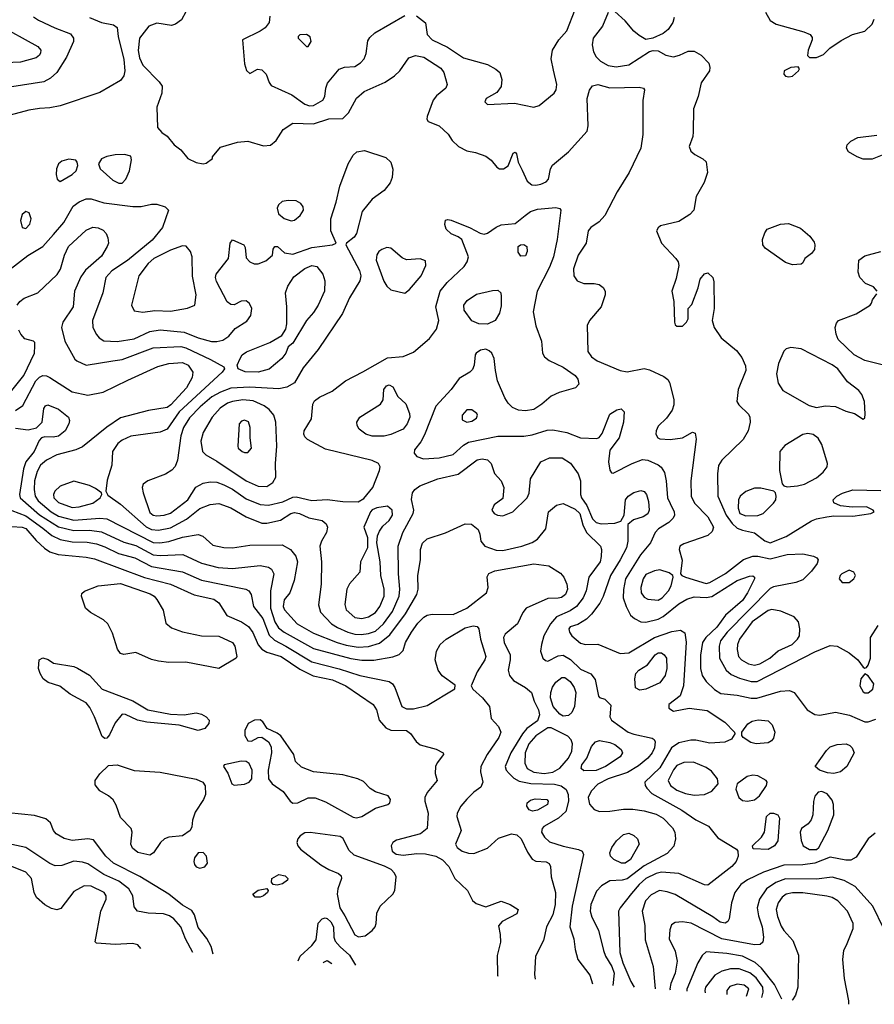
# Model space of a CAD drawing. Extents: x 1173079 to 1307053, y 522583 to 678478.
# Tile 73 of 256: x 1218450 to 1223410, y 528405 to 534122. Entities that reach past the tile are written whole.
import ezdxf

# ---------------------------------------------------------------- set-up
doc = ezdxf.new("R2010")
doc.units = 0

msp = doc.modelspace()

# ---------------------------------------------------------------- linework, layer by layer
at = {"layer": '0CON20XD'}
for points in [[(1218855, 534133.8), (1218925, 534106.5), (1218995, 534091.2), (1219015, 534077.5), (1219020.8, 534025), (1219055, 533891.2), (1219060.7, 533825), (1219053.9, 533796.1), (1219035, 533769.5), (1218915, 533698.6), (1218685, 533622.1), (1218625, 533609.6), (1218565, 533606), (1218503.4, 533596.6), (1218365, 533560.5)], [(1218529.4, 534139.4), (1218558.7, 534118.7), (1218654.3, 534074.3), (1218745, 534039.5), (1218762.5, 534015), (1218761.5, 533995), (1218721.2, 533905), (1218666.4, 533815), (1218628.5, 533781.5), (1218589.3, 533760.7), (1218405, 533732.7)], [(1219415, 534166.7), (1219389.1, 534120.9), (1219354.4, 534095.6), (1219330.9, 534089.1), (1219245, 534101.8), (1219200, 534085), (1219145.4, 534015), (1219137.9, 533942.1), (1219145, 533901.2), (1219165, 533857.5), (1219260.2, 533760.2), (1219277.1, 533735), (1219275.8, 533695), (1219246.4, 533613.6), (1219250, 533495), (1219275, 533466.7), (1219306.7, 533445), (1219347.5, 533395), (1219385, 533366.7), (1219425, 533316.7), (1219475, 533292), (1219515, 533284.2), (1219531.7, 533288.3), (1219570, 533315), (1219570, 533325), (1219615, 533381.2), (1219715, 533411.2), (1219775, 533416.8), (1219865, 533388.6), (1219905, 533392.5), (1219939.1, 533420.9), (1219979.2, 533485), (1220035, 533520.9), (1220155, 533516.3), (1220245, 533545.4), (1220325, 533547.5), (1220358.9, 533581.1), (1220405, 533667.1), (1220448.6, 533705), (1220571.5, 533758.5), (1220624.7, 533795.3), (1220655.7, 533825), (1220708.9, 533901.1), (1220746.4, 533913.6), (1220795, 533904.5), (1220895, 533840.9), (1220912, 533815), (1220931.5, 533745), (1220923.1, 533725), (1220869.5, 533680.5), (1220850.5, 533655), (1220815, 533560), (1220813.9, 533543.9), (1220820.5, 533530.5), (1220885.5, 533505.5), (1220936.6, 533456.6), (1220960.5, 533420.5), (1220997.5, 533385), (1221045, 533360), (1221095, 533350.8), (1221155, 533328.6), (1221187, 533307), (1221220, 533265), (1221235, 533255.8), (1221257.5, 533255), (1221285, 533273.8), (1221315, 533347.5), (1221325, 533352.5), (1221333.6, 533343.6), (1221343.8, 533295), (1221367.3, 533247.3), (1221395, 533184.2), (1221422.6, 533162.6), (1221445, 533160.4), (1221475, 533167.3), (1221505, 533180), (1221520, 533195), (1221531.1, 533255), (1221543, 533277), (1221635.5, 533355), (1221744.3, 533475), (1221749.1, 533505), (1221744.1, 533665), (1221756.8, 533713.2), (1221775, 533737.5), (1221805, 533746), (1221875.3, 533725.3), (1222045, 533729.2), (1222070, 533725), (1222076.7, 533715), (1222067.3, 533652.7), (1222067.1, 533455), (1222056, 533375), (1221986.7, 533235), (1221917.6, 533122.4), (1221845.8, 532984.2), (1221812.4, 532947.6), (1221764.7, 532915.3), (1221750, 532895), (1221737.5, 532825), (1221691.1, 532755), (1221664.5, 532675), (1221665.6, 532635), (1221685.5, 532605.5), (1221725, 532591.1), (1221785, 532590.5), (1221813.7, 532583.7), (1221836.2, 532566.2), (1221848.1, 532545), (1221847.8, 532525), (1221824.5, 532455), (1221756.7, 532375), (1221743.9, 532346.1), (1221748.5, 532195), (1221769.5, 532165), (1221802, 532142), (1221935, 532084.5), (1221975, 532078.2), (1222075, 532096.1), (1222105, 532088.5), (1222189.3, 532049.3), (1222211.9, 532031.9), (1222222.5, 532015), (1222246.5, 531916.5)], [(1219902.8, 534142.8), (1219898.2, 534105), (1219875, 534075.5), (1219845, 534054.5), (1219743.3, 534005), (1219754.3, 533865), (1219766.4, 533826.4), (1219785, 533810), (1219830, 533835), (1219855, 533831.2), (1219881.2, 533805), (1219897, 533757), (1219909.7, 533739.7), (1220029.2, 533685), (1220105, 533630.9), (1220132.2, 533622.2), (1220155, 533623.5), (1220208.5, 533655), (1220220.9, 533675), (1220226.1, 533725), (1220236.2, 533753.8), (1220305, 533834.5), (1220335, 533846.4), (1220395, 533850.6), (1220428.9, 533871.1), (1220448.6, 533895), (1220461.4, 533925), (1220470.9, 533999.1), (1220481.7, 534018.3), (1220510.8, 534045), (1220685, 534147.1)], [(1220753.7, 534143.7), (1220805, 534103.8), (1220814.3, 534035), (1220844.4, 534005), (1220932.6, 533962.6), (1221025, 533900.5), (1221165, 533861.5), (1221214.3, 533835), (1221237.1, 533815), (1221248.9, 533775), (1221245.5, 533734.5), (1221220.3, 533699.7), (1221156.7, 533665), (1221150, 533645), (1221165, 533628.8), (1221322.7, 533637.3), (1221435, 533614.5), (1221465, 533624.4), (1221552, 533695), (1221563.1, 533715), (1221567.5, 533745), (1221547.9, 533827.9), (1221534.4, 533895), (1221543.3, 533945), (1221580, 534005), (1221625, 534058.1), (1221675, 534180.8)], [(1221865, 534162.9), (1221833.3, 534085), (1221778.2, 534015), (1221772.7, 533975), (1221780.4, 533935), (1221796.5, 533906.5), (1221821.8, 533881.8), (1221865.8, 533855), (1221912.6, 533847.4), (1221985, 533859.1), (1222105, 533936.7), (1222126.4, 533943.6), (1222155, 533941.2), (1222200, 533915), (1222245, 533905.6), (1222280, 533915), (1222330.3, 533939.7), (1222365, 533939.2), (1222405.5, 533915.5), (1222449.5, 533869.5), (1222455.4, 533845), (1222452.9, 533825), (1222405.4, 533755), (1222388.1, 533675), (1222360, 533605), (1222359.5, 533470.5), (1222356.2, 533443.8), (1222335.6, 533385), (1222345, 533359.2), (1222368.3, 533338.3), (1222415, 533314.3), (1222435, 533296.2), (1222441.4, 533235), (1222423.6, 533176.4), (1222375.7, 533095), (1222363.3, 533015), (1222339.1, 532990.9), (1222275, 532950.6), (1222170, 532925), (1222155.9, 532914.1), (1222146.2, 532895), (1222175.7, 532825), (1222259.2, 532735), (1222272, 532715), (1222276, 532695), (1222261.2, 532618.8), (1222235.8, 532545), (1222246.2, 532485), (1222250, 532365), (1222255, 532350), (1222265, 532342.5), (1222297, 532343), (1222320, 532365), (1222330, 532385), (1222330, 532445), (1222351.7, 532468.3), (1222388.8, 532565), (1222400, 532615), (1222425, 532646.7), (1222445, 532652.5), (1222473.3, 532625), (1222479.5, 532599.5), (1222480, 532445), (1222470, 532375), (1222480.8, 532335), (1222520.8, 532275), (1222610.9, 532200.9), (1222640.9, 532160.9), (1222662.4, 532112.4), (1222665.5, 532085), (1222620.5, 531975), (1222613.3, 531905), (1222624.4, 531885), (1222680.7, 531830.7), (1222688.2, 531815), (1222690, 531785), (1222677.3, 531735), (1222650, 531685), (1222525.5, 531565), (1222506, 531534), (1222500.4, 531485), (1222502.8, 531355), (1222551, 531245), (1222585, 531196.7), (1222615, 531170.3), (1222645, 531157.6), (1222715, 531142.5), (1222775.2, 531095.2), (1222805, 531084.7), (1222898.7, 531121.3), (1223045, 531211.2), (1223075, 531224.1), (1223135, 531235.4), (1223175, 531240.9), (1223285, 531239.1), (1223390, 531255), (1223408.8, 531265), (1223403.8, 531275), (1223365, 531293.1), (1223282.4, 531292.4), (1223215, 531299.4), (1223175.8, 531315.8), (1223172, 531335), (1223192.5, 531355), (1223225, 531373.1), (1223285, 531391.8), (1223447.3, 531387.3)], [(1222248.5, 534135), (1222241.1, 534105), (1222213.3, 534065), (1222185, 534042.2), (1222125, 534013.8), (1222085, 534006.7), (1222045, 534029.2), (1222015, 534055.7), (1221965, 534114.4), (1221905, 534170)], [(1222779.4, 534165), (1222805, 534118), (1222840.8, 534095), (1223001.9, 534051.9), (1223038, 534035), (1223048.9, 534018.9), (1223050, 534005), (1223026.2, 533945), (1223023.3, 533913.3), (1223035, 533902.5), (1223075, 533902)], [(1218315, 534097.8), (1218555, 533965.7), (1218571.9, 533945), (1218571.3, 533928.7), (1218564.2, 533915), (1218545, 533901.1), (1218455, 533875.6), (1218365, 533870.5)], [(1223075, 533902), (1223115, 533920), (1223152.7, 533957.3), (1223218.8, 534001.2), (1223284.5, 534035.5), (1223355, 534055.4), (1223398.2, 534095), (1223409.2, 534125)], [(1220125, 533966.7), (1220142, 533995), (1220135, 534022), (1220114.2, 534035.8), (1220075, 534033.3), (1220066.7, 534025), (1220066.7, 534015), (1220115, 533966.7), (1220125, 533966.7)], [(1222915, 533789.2), (1222935, 533794.2), (1222971.2, 533825), (1222976.7, 533836.7), (1222968.3, 533848.3), (1222925, 533844.2), (1222888, 533825), (1222886, 533805), (1222895, 533794.2), (1222915, 533789.2)], [(1223455, 533336.2), (1223397.6, 533312.4), (1223345, 533311.8), (1223310, 533325), (1223260.8, 533355), (1223248.6, 533375), (1223252.5, 533395), (1223275, 533417.1), (1223315, 533437.8), (1223425, 533452)], [(1218895, 532294.3), (1218910.6, 532275), (1218938.1, 532258.1), (1219015, 532252.9), (1219115, 532268.2), (1219205, 532311.9), (1219265, 532320.3), (1219405, 532308.3), (1219485, 532274.2), (1219563.8, 532253.8), (1219595, 532252.9), (1219628.6, 532261.4), (1219664, 532285), (1219700.9, 532329.1), (1219768.7, 532371.3), (1219790.8, 532405), (1219797.1, 532445), (1219784.3, 532474.3), (1219765, 532489.2), (1219735, 532487.5), (1219693.9, 532466.1), (1219675, 532468), (1219655, 532484), (1219591.7, 532601.7), (1219586.8, 532625), (1219590.8, 532645), (1219661.4, 532735), (1219672, 532825), (1219685, 532843.3), (1219750, 532815), (1219759.3, 532799.3), (1219765, 532740), (1219786.1, 532716.1), (1219810, 532705), (1219834.1, 532704.1), (1219878.7, 532721.3), (1219917.5, 532755), (1219920.7, 532789.3), (1219930, 532805), (1219946.7, 532805), (1219987.8, 532767.8), (1220035, 532760), (1220145, 532798.9), (1220265.5, 532814.5), (1220286, 532824), (1220255.6, 532895.6), (1220256.7, 532965), (1220287.3, 533062.8), (1220308, 533155), (1220355.6, 533285), (1220385, 533336), (1220406.7, 533355), (1220452.1, 533362.1), (1220575, 533322.5), (1220603.6, 533295), (1220615.4, 533254.6), (1220612.5, 533205), (1220601.2, 533175), (1220565, 533130.8), (1220495, 533079.2), (1220437.7, 533007.7), (1220405, 532880), (1220390.7, 532859.3), (1220346.7, 532825), (1220343.3, 532815), (1220422.7, 532665), (1220429.3, 532635), (1220424.6, 532605), (1220363.4, 532506.6), (1220323.3, 532416.7), (1220183.2, 532206.8), (1220095, 532100), (1220045, 532012.9), (1220001.4, 531988.6), (1219955, 531978.9), (1219785, 531988), (1219675, 531981.6), (1219615, 531958.7), (1219565, 531931.2), (1219498.3, 531875), (1219435, 531810), (1219400.2, 531755), (1219384.3, 531705), (1219366, 531564), (1219352.5, 531527.5), (1219333.3, 531506.7), (1219297.2, 531482.8), (1219193.3, 531445), (1219165.8, 531424.2), (1219161.4, 531405), (1219165.7, 531374.3), (1219205, 531259.6), (1219225, 531245.3), (1219245, 531240.5), (1219288.8, 531245), (1219325, 531257.1), (1219425.4, 531334.6), (1219472.4, 531407.6), (1219515, 531430.8), (1219555, 531438.7), (1219595, 531435.9), (1219635, 531421.4), (1219685, 531395.3), (1219765, 531339), (1219845, 531307.3), (1219893.4, 531303.4), (1219976.7, 531323.3), (1220035, 531348.8), (1220055, 531350.8), (1220145, 531329.5), (1220235, 531335.8), (1220325, 531324.1), (1220415, 531322.9), (1220447.6, 531342.4), (1220500, 531405), (1220538.9, 531505), (1220541.9, 531525), (1220532.9, 531545), (1220495, 531563.1), (1220225, 531628.8), (1220121.2, 531685), (1220105, 531700), (1220100, 531715), (1220102, 531735), (1220144.4, 531805), (1220151.1, 531888.9), (1220160.8, 531909.2), (1220190, 531930), (1220264.5, 531965), (1220341.4, 532025), (1220442, 532078), (1220585, 532157.9), (1220675, 532165.5), (1220735, 532190.6), (1220828.9, 532271.1), (1220869.4, 532325), (1220881.8, 532375), (1220865.4, 532455), (1220890.8, 532545), (1220931.8, 532595), (1221030.5, 532689.5), (1221047.5, 532715), (1221055.6, 532745), (1221016.2, 532845), (1220995, 532862), (1220955, 532878.6), (1220926, 532905), (1220917.5, 532932.5), (1220921.7, 532958.3), (1220935, 532962.5), (1220955, 532958.8), (1221065, 532914.3), (1221122.1, 532882.1), (1221145, 532877.1), (1221165, 532882.9), (1221215, 532917.5), (1221245, 532930.5), (1221325, 532938.8), (1221384.4, 532985.6), (1221415, 533007.5), (1221455, 533021.8), (1221561.2, 533031.2), (1221585.8, 533025.8), (1221590, 533015), (1221569.4, 532845), (1221548.6, 532745), (1221524.7, 532685), (1221453.5, 532545), (1221430.8, 532425), (1221446.2, 532345), (1221478.8, 532255), (1221484, 532185), (1221496, 532165), (1221522.6, 532142.6), (1221603.8, 532105), (1221675, 532056), (1221690, 532035), (1221696.2, 532005), (1221675.5, 531984.5), (1221581.9, 531958.1), (1221533.9, 531936.1), (1221481.1, 531888.9), (1221435, 531859.4), (1221385, 531850), (1221345, 531854.5), (1221310.5, 531870.5), (1221284.7, 531894.7), (1221265.4, 531925.4), (1221223.8, 532025), (1221210.8, 532085), (1221204.5, 532155), (1221191.1, 532185), (1221175, 532200), (1221155, 532207.9), (1221125, 532202.7), (1221100, 532185), (1221093.3, 532175), (1221087.5, 532115), (1221078.3, 532091.7), (1221062, 532075), (1221001.3, 532038.7), (1220953.5, 531975), (1220865, 531877.1), (1220799.5, 531710.5), (1220778.9, 531671.1), (1220741.1, 531625), (1220739.4, 531605), (1220755.4, 531585.4), (1220792.8, 531572.8), (1220885, 531577.2), (1220965, 531597.6), (1221025, 531651.9), (1221055, 531668.1), (1221226, 531704), (1221375.5, 531704.5), (1221425, 531711.9), (1221511.7, 531738.3), (1221545, 531740.5), (1221625, 531725.5), (1221705, 531694.5), (1221799.1, 531690.9), (1221813.1, 531696.9), (1221830.6, 531719.4), (1221875, 531831.2), (1221915, 531856.7), (1221941.7, 531861.7), (1221957.5, 531845), (1221953.8, 531785), (1221928.6, 531695), (1221875, 531622.5), (1221867.8, 531555), (1221875, 531506.7), (1221885, 531490), (1221895, 531488.8), (1222005, 531545.6), (1222065, 531567.9), (1222095, 531563.8), (1222155, 531538.2), (1222173.9, 531523.9), (1222192.4, 531492.4), (1222203.1, 531445), (1222210, 531345), (1222225, 531311.9), (1222249.6, 531265), (1222250, 531245), (1222242.6, 531227.4), (1222218.5, 531201.5), (1222158.1, 531165), (1222137.8, 531145), (1222111.1, 531085), (1222053.6, 531015), (1221966.2, 530875), (1221954.2, 530814.2), (1221953.6, 530765), (1221969.2, 530715), (1221995.3, 530665.3), (1222017.5, 530645), (1222056, 530626), (1222085, 530624.1), (1222155, 530640.8), (1222185, 530655.8), (1222275, 530729.5), (1222321.9, 530758.1), (1222365, 530770.6), (1222435, 530766.8), (1222467.1, 530772.9), (1222615, 530865.3), (1222685, 530891.1), (1222705, 530892.5), (1222714, 530885), (1222714.2, 530875), (1222674.4, 530794.4), (1222645, 530750.3), (1222546.1, 530663.9), (1222496, 530595), (1222432.4, 530535), (1222413.4, 530506.6), (1222402.4, 530432.4), (1222401, 530355), (1222410.3, 530315), (1222435, 530278.5), (1222483.5, 530233.5), (1222519.9, 530209.9), (1222615, 530200.8), (1222695, 530182.6), (1222727.9, 530182.1), (1222865, 530223.8), (1222917.3, 530227.3), (1222945.8, 530215), (1223020.8, 530115), (1223065, 530086.7), (1223095, 530084.5), (1223185, 530100.5), (1223266.6, 530083.4), (1223355, 530045.4), (1223375, 530044.6), (1223419.9, 530060.1)], [(1219025, 533172.5), (1219045, 533173.5), (1219066.5, 533195), (1219086.5, 533245), (1219098.3, 533308.3), (1219095, 533330), (1219058.3, 533338.3), (1219005, 533337.8), (1218955, 533327.8), (1218925.5, 533314.5), (1218907.5, 533285), (1218917.1, 533255), (1218989.8, 533189.8), (1219025, 533172.5)], [(1218685, 533182.9), (1218755, 533222.5), (1218776.9, 533245), (1218787.8, 533275), (1218784.4, 533294.4), (1218775.4, 533305.4), (1218735, 533311.1), (1218695, 533300), (1218675.5, 533284.5), (1218663.3, 533255), (1218662.4, 533222.4), (1218668, 533195), (1218685, 533182.9)], [(1218395, 532672.7), (1218497.6, 532752.4), (1218585, 532804.6), (1218646.9, 532875), (1218706.2, 532943.8), (1218760.9, 533039.2), (1218794.8, 533065.2), (1218835, 533082.7), (1218865, 533080.9), (1218938.3, 533058.3), (1219106.7, 533036.7), (1219155, 533037.6), (1219215, 533051.5), (1219245, 533050.4), (1219293.8, 533035), (1219314, 533015), (1219277.9, 532915), (1219219, 532841), (1219075, 532722.8), (1218985.5, 532664.5), (1218950.8, 532625), (1218932.7, 532535), (1218872.9, 532375), (1218873.6, 532335), (1218895, 532294.3)], [(1220025, 532954.5), (1220045, 532958.5), (1220078.1, 532985), (1220096.9, 533015), (1220095.8, 533035), (1220081.2, 533055), (1220055, 533069.2), (1220007.3, 533072.7), (1219972.9, 533067.1), (1219952.4, 533047.6), (1219945, 533027.5), (1219953.1, 532995), (1219985, 532967.1), (1220025, 532954.5)], [(1218485, 532909.2), (1218508.6, 532935), (1218517.5, 532965), (1218505, 533000), (1218485, 533007.5), (1218465, 532991.2), (1218454.3, 532955), (1218465, 532916.2), (1218485, 532909.2)], [(1222935, 532698.8), (1222895, 532712), (1222776.2, 532795), (1222764.2, 532814.2), (1222761.2, 532845), (1222774, 532885), (1222788.8, 532905), (1222865, 532935.6), (1222911.7, 532938.3), (1222981.1, 532911.1), (1223036, 532865), (1223060.9, 532830.9), (1223065.9, 532814.1), (1223062.5, 532787.5), (1223045.7, 532764.3), (1223006.7, 532735), (1222995, 532710), (1222985, 532702.5), (1222935, 532698.8)], [(1218435.4, 532464.6), (1218451.4, 532485), (1218475, 532504.4), (1218555, 532536), (1218668.1, 532641.9), (1218687.1, 532672.9), (1218710.3, 532755), (1218733.9, 532805), (1218835, 532899.5), (1218875, 532917.5), (1218905, 532913.3), (1218935, 532900), (1218951.3, 532881.3), (1218961.1, 532855), (1218964.5, 532825), (1218957.9, 532805), (1218925, 532748.9), (1218832.2, 532667.8), (1218805, 532629.4), (1218768.5, 532545), (1218760.8, 532455), (1218699.4, 532365), (1218691.9, 532335), (1218711.9, 532255), (1218770.8, 532150.8), (1218781.7, 532141.7), (1218835, 532116.2), (1218989.7, 532140.3), (1219045, 532149.2), (1219225, 532216.2), (1219385, 532223.5), (1219415, 532216.4), (1219557.9, 532147.9), (1219635.5, 532105.5), (1219638.8, 532095), (1219624.2, 532075), (1219375, 531845.7), (1219305, 531743.6), (1219265, 531727.3), (1219095, 531703.3), (1219045, 531680.7), (1219019, 531661), (1218989.3, 531615), (1218985.4, 531535), (1218957.8, 531447.8), (1218950, 531385), (1218961.7, 531361.7), (1219035, 531309.6), (1219185, 531177), (1219215, 531161), (1219255, 531157.1), (1219325, 531171.6), (1219418.3, 531221.7), (1219495, 531283.5), (1219555, 531306.1), (1219605, 531312.1), (1219675, 531286.7), (1219765, 531234.6), (1219855, 531198.9), (1219885, 531199.2), (1219963.5, 531216.5), (1220023.1, 531255), (1220045, 531261.3), (1220074.2, 531255), (1220128.8, 531228.8), (1220205, 531214.4), (1220228.6, 531195), (1220235.6, 531175), (1220230, 531145), (1220201.1, 531095), (1220192.5, 531065), (1220200.8, 530975), (1220199.1, 530845), (1220183.8, 530725), (1220195, 530681.4), (1220258.8, 530615), (1220295, 530592), (1220355, 530566), (1220395, 530554.4), (1220431.7, 530551.7), (1220475, 530557.8), (1220515, 530572), (1220562.2, 530615), (1220613.1, 530685), (1220652.4, 530775), (1220657, 530815), (1220648, 530905), (1220646.7, 531065), (1220673.2, 531145), (1220734.7, 531255), (1220736.8, 531275), (1220724.5, 531335.5), (1220730.6, 531375), (1220744, 531395), (1220772, 531415), (1220876.2, 531456.2), (1220995, 531483.8), (1221104.6, 531565.4), (1221135, 531571.8), (1221165, 531566.4), (1221186.5, 531545), (1221206.6, 531486.6), (1221244.1, 531444.1), (1221260, 531405), (1221255, 531342.5), (1221204.4, 531305.6), (1221190, 531275), (1221204.2, 531255), (1221222.5, 531245), (1221255, 531242), (1221312, 531265), (1221395.8, 531345), (1221406.4, 531373.6), (1221414.5, 531455.5), (1221474.4, 531555), (1221525, 531578.5), (1221597.7, 531577.7), (1221647.6, 531547.6), (1221691.2, 531485), (1221705.3, 531445.3), (1221705.3, 531365), (1221711.6, 531345), (1221741.2, 531301.2), (1221775, 531223.3), (1221795, 531202.7), (1221825.2, 531195.2), (1221905, 531198.8), (1221939.8, 531210.2), (1221959.4, 531245), (1221966.7, 531335), (1221982.2, 531355), (1222015, 531376.2), (1222055, 531388.2), (1222075, 531383.3), (1222088.7, 531365), (1222098.9, 531325), (1222104, 531275), (1222095, 531252.9), (1222068.6, 531235), (1222012.4, 531217.6), (1221979.4, 531190.6), (1221979.1, 531095), (1221972.4, 531055), (1221936.2, 530985), (1221878.4, 530895), (1221836.9, 530773.1), (1221816.8, 530735), (1221769.7, 530670.3), (1221739.2, 530640.8), (1221690.2, 530609.8), (1221645, 530595.8), (1221638, 530585), (1221640.8, 530565), (1221654.3, 530545), (1221705, 530502.5), (1221735, 530494.5), (1221805, 530495.5), (1221935, 530441.5), (1221985, 530446.2), (1222135, 530533.8), (1222235, 530570), (1222285, 530576.9), (1222311.5, 530561.5), (1222318.5, 530508.5), (1222303.7, 530255), (1222283.4, 530196.6), (1222218, 530145), (1222218, 530125), (1222245, 530107.5), (1222335.4, 530124.6), (1222440.6, 530110.6), (1222542.8, 530042.8), (1222598.8, 529985), (1222601.2, 529975), (1222582, 529945), (1222542.8, 529927.2), (1222455, 529920.4), (1222375, 529938.2), (1222345, 529938.7), (1222275, 529922.9), (1222232.9, 529895), (1222165, 529777.8), (1222078.2, 529695), (1222079.5, 529675), (1222089.1, 529659.1), (1222119.4, 529629.4), (1222293.1, 529533.1), (1222375, 529475.4), (1222448.5, 529438.5), (1222501.9, 529371.9), (1222611.2, 529305), (1222618, 529295), (1222620, 529265), (1222608.1, 529235), (1222583.8, 529205), (1222445, 529097.5), (1222425, 529098.5), (1222274.8, 529164.8), (1222175, 529171.6), (1222145, 529164), (1222085, 529134.8), (1222045, 529099.7), (1222001.5, 529048.5), (1221935.6, 528965), (1221926.4, 528945), (1221933.8, 528705), (1221950.7, 528645), (1221997.3, 528537.3), (1222016.3, 528505.1)], [(1219165, 532424.5), (1219235, 532432.7), (1219325, 532430.4), (1219423.6, 532446.4), (1219466, 532465), (1219474.3, 532525), (1219453.2, 532633.2), (1219451.4, 532745), (1219442, 532775), (1219417, 532807), (1219395, 532809.2), (1219325, 532784.5), (1219228.9, 532735), (1219195, 532705.4), (1219141.5, 532635), (1219098.6, 532465), (1219115, 532430.8), (1219165, 532424.5)], [(1220685, 532534.4), (1220712.5, 532555), (1220780, 532635), (1220807.1, 532695), (1220805, 532722.5), (1220775, 532732.5), (1220695, 532728.5), (1220669.9, 532739.9), (1220605, 532794.5), (1220580.9, 532799.1), (1220551.7, 532788.3), (1220534.6, 532775.4), (1220523.3, 532756.7), (1220518.8, 532725), (1220563.4, 532603.4), (1220580.9, 532575), (1220605, 532552.5), (1220685, 532534.4)], [(1221359.3, 532749.3), (1221342.7, 532772.7), (1221344, 532805), (1221357.5, 532815), (1221376.8, 532816.8), (1221393.3, 532805), (1221396.2, 532775), (1221385, 532750), (1221359.3, 532749.3)], [(1223426.7, 532545), (1223405, 532570), (1223359.5, 532589.5), (1223326.2, 532625), (1223316.2, 532655), (1223321.2, 532725), (1223355, 532750.8), (1223448.8, 532775)], [(1219835, 532074.7), (1219758.1, 532078.1), (1219718, 532095), (1219712.5, 532115), (1219728.9, 532155), (1219742.2, 532175), (1219766.7, 532193.3), (1219902.6, 532247.4), (1219971.4, 532288.6), (1219994.2, 532325), (1220000, 532355), (1220001.1, 532455), (1219993.3, 532535), (1220006.7, 532575), (1220041.3, 532628.7), (1220105, 532677.3), (1220145, 532694.4), (1220175, 532688.1), (1220209.4, 532645), (1220220.5, 532605), (1220218.2, 532545), (1220182.5, 532465), (1220155, 532420.8), (1220114.2, 532375), (1220035.4, 532244.6), (1220007.7, 532222.3), (1219995.6, 532185), (1219972.2, 532155), (1219897.1, 532092.9), (1219835, 532074.7)], [(1221165, 532353.5), (1221115, 532355.6), (1221073.8, 532373.8), (1221030.6, 532435), (1221026.9, 532465), (1221048, 532492), (1221101.3, 532528.7), (1221195, 532550), (1221225, 532550.8), (1221242.5, 532535), (1221245.5, 532515.5), (1221245, 532460), (1221235, 532417.5), (1221210, 532375), (1221165, 532353.5)], [(1223455, 532117.9), (1223355, 532144), (1223293.1, 532175), (1223201.4, 532265), (1223188.6, 532295), (1223182.5, 532335), (1223190.3, 532359.7), (1223203.3, 532375), (1223305, 532413.5), (1223386.7, 532465), (1223393.3, 532475), (1223400, 532495), (1223425, 532530)], [(1218405, 531968.2), (1218473.7, 532055), (1218535.6, 532185), (1218538.8, 532228.8), (1218537, 532247), (1218530, 532255), (1218479.7, 532269.7), (1218457.1, 532295), (1218445, 532320)], [(1223345, 531802.5), (1223355, 531810), (1223357.7, 531832.3), (1223354, 531905), (1223338, 531945), (1223319.7, 531969.7), (1223255, 532020), (1223199.4, 532095), (1223165, 532118.8), (1222985, 532210.6), (1222925, 532218.6), (1222899.7, 532210.3), (1222885, 532198), (1222854.1, 532125), (1222842, 532065), (1222852.4, 532012.4), (1222878.9, 531968.9), (1223032.7, 531882.7), (1223075, 531870), (1223125, 531880), (1223185, 531875.8), (1223245, 531849.2), (1223295.9, 531835.9), (1223345, 531802.5)], [(1219078.6, 532028.6), (1219251.7, 532108.3), (1219315, 532126.4), (1219395, 532131.7), (1219428, 532115), (1219454.7, 532075), (1219452, 532045), (1219417.6, 531985), (1219326.3, 531885), (1219305, 531870.3), (1219197, 531853), (1219035, 531810), (1218955, 531755.4), (1218815, 531641.8), (1218775.2, 531624.8), (1218665.5, 531594.5), (1218605.2, 531564.9), (1218571.2, 531535), (1218551.8, 531498.2), (1218536.6, 531445), (1218533.6, 531393.6), (1218539.8, 531355), (1218557.7, 531327.7), (1218631.9, 531265), (1218675, 531239.2), (1218765, 531216.3), (1218915, 531227.1), (1218955, 531223.5), (1219225, 531086.2), (1219264.1, 531084.1), (1219315, 531091.3), (1219395, 531116.7), (1219485, 531133.3), (1219512.6, 531122.6), (1219571.2, 531071.2), (1219635, 531056.4), (1219685, 531055.4), (1219785, 531071.8), (1219972.6, 531072.6), (1220022.2, 531045), (1220052.5, 531007.5), (1220062.7, 530975), (1220042.5, 530865), (1220018, 530795), (1219985, 530752.5), (1219978.9, 530715), (1219986.9, 530695), (1220059.6, 530615), (1220155, 530560.2), (1220293.3, 530505), (1220345, 530490.5), (1220415, 530478.4), (1220475, 530481.9), (1220538.5, 530501.5), (1220599.2, 530550.8), (1220688.4, 530671.6), (1220754.7, 530785), (1220763.3, 530815), (1220760.4, 530895), (1220775.4, 530985), (1220776.2, 531045), (1220787.9, 531082.1), (1220815, 531107.8), (1220922.2, 531142.2), (1221035, 531194.6), (1221072.4, 531192.4), (1221111.1, 531161.1), (1221121.5, 531135), (1221126.9, 531095), (1221150, 531065), (1221215, 531041.6), (1221255, 531039.5), (1221363.8, 531065), (1221425, 531086.2), (1221455.5, 531105), (1221504.7, 531165.3), (1221520, 531265), (1221566.2, 531303.8), (1221605, 531313.4), (1221675, 531280.2), (1221700.2, 531255), (1221719.4, 531189.4), (1221740.6, 531145), (1221820.5, 531065), (1221826.5, 531045), (1221825.4, 531005), (1221818.7, 530975), (1221754.3, 530885.7), (1221737.9, 530805), (1221720.3, 530765), (1221681.6, 530715), (1221645, 530689.8), (1221565.3, 530655), (1221530.2, 530615), (1221492.9, 530545), (1221478.2, 530495), (1221473.3, 530455), (1221485.5, 530415.5), (1221501.2, 530401.2), (1221515, 530397.8), (1221575, 530429.2), (1221605, 530431.8), (1221647.1, 530407.1), (1221705, 530351.8), (1221765, 530324.3), (1221790.9, 530290.9), (1221808.8, 530195), (1221815, 530186.7), (1221846.1, 530176.1), (1221881.7, 530141.7), (1221875.7, 530075), (1221885.6, 530055), (1221981.4, 529985), (1222015, 529972.7), (1222120.9, 529950.9), (1222133, 529943), (1222138.9, 529928.9), (1222135.4, 529895), (1222120.8, 529865), (1222095, 529834.7), (1222041.3, 529788.7), (1221978.3, 529751.7), (1221865, 529714.4), (1221806.3, 529683.7), (1221766.7, 529643.3), (1221750.3, 529605), (1221757.1, 529567.1), (1221785, 529535.4), (1221815, 529525.4), (1221875, 529525.8), (1221955, 529537.5), (1222008.3, 529538.3), (1222075, 529529.2), (1222145, 529509.1), (1222185, 529486.2), (1222239.6, 529429.6), (1222252.5, 529405), (1222256.2, 529365), (1222247.1, 529322.9), (1222208.8, 529281.2), (1222075, 529209), (1221975, 529134.3), (1221945.9, 529125.9), (1221875, 529121.3), (1221827.8, 529092.2), (1221797.7, 529062.3), (1221764.7, 528985), (1221762, 528945), (1221771.7, 528911.7), (1221809.2, 528835), (1221837.6, 528717.6), (1221850, 528685), (1221886.9, 528625), (1221900.4, 528585), (1221892.9, 528514.8)], [(1218425, 531852.8), (1218468.8, 531881.2), (1218544.3, 532025), (1218565, 532046.6), (1218585, 532055.3), (1218605, 532054.7), (1218625, 532045.3), (1218755, 531961.8), (1218845, 531942.4), (1218935, 531958.5), (1219078.6, 532028.6)], [(1220495, 531703.8), (1220458.8, 531715), (1220420, 531745), (1220408, 531765), (1220406, 531785), (1220424, 531815), (1220545, 531889.2), (1220559.4, 531915), (1220563.1, 531975), (1220579.2, 531995), (1220595, 532001.1), (1220615, 531990.8), (1220644.6, 531934.6), (1220691.7, 531891.7), (1220713.1, 531835), (1220714.6, 531815), (1220699.2, 531775), (1220675, 531744.5), (1220605, 531713.6), (1220565, 531704.5), (1220495, 531703.8)], [(1219885, 531412.3), (1219919.4, 531435), (1219936.4, 531465), (1219934.7, 531544.7), (1219942.9, 531645), (1219935.9, 531785), (1219925.9, 531825), (1219898.3, 531858.3), (1219869.7, 531879.7), (1219805, 531908.4), (1219745, 531914), (1219685, 531905.6), (1219655.2, 531894.8), (1219614.4, 531865.6), (1219567.7, 531815), (1219514.5, 531725), (1219500.9, 531675), (1219510.9, 531615), (1219530, 531595), (1219595, 531558.5), (1219765, 531443.5), (1219835, 531413.4), (1219885, 531412.3)], [(1222246.5, 531916.5), (1222246.7, 531885), (1222237.1, 531855), (1222205, 531808), (1222155, 531762), (1222143.3, 531735), (1222142.2, 531715), (1222153.1, 531695), (1222165, 531688.5), (1222225, 531684.6), (1222297.5, 531695), (1222355, 531727.5), (1222370.7, 531720.7), (1222376.1, 531686.1), (1222346.2, 531445), (1222346.9, 531355), (1222366.4, 531315), (1222445, 531235.6), (1222477.3, 531175), (1222470.2, 531149.8), (1222445, 531127.3), (1222305, 531078.2), (1222282.5, 531065), (1222278.6, 531045), (1222295.4, 530984.6), (1222286.2, 530905), (1222293.3, 530895), (1222315.4, 530885.4), (1222435, 530849), (1222455, 530854.4), (1222547.1, 530907.1), (1222651.7, 530988.3), (1222705, 531006.9), (1222735, 531006.2), (1222805, 530991.1), (1222905, 531016.5), (1222995, 531020), (1223056.9, 531006.9), (1223076.4, 530996.4), (1223084.2, 530985), (1223077.8, 530965), (1223045, 530920), (1222995, 530869.6), (1222955.2, 530854.8), (1222825, 530828.9), (1222805, 530818.9), (1222555.7, 530565), (1222517.4, 530515), (1222509.2, 530485), (1222511.8, 530415), (1222549.6, 530345), (1222580.3, 530320.3), (1222628.8, 530298.8), (1222695, 530278.9), (1222730.2, 530279.8), (1223065, 530450.6), (1223155, 530487.7), (1223195, 530483.8), (1223265.3, 530445.3), (1223315, 530406), (1223345, 530363.3), (1223355, 530356.7), (1223365, 530361.2), (1223375.6, 530375), (1223388.5, 530415), (1223388.6, 530535), (1223432, 530605)], [(1218425, 531750.7), (1218499.6, 531740.4), (1218547.9, 531752.1), (1218580, 531785), (1218590.8, 531865), (1218600.3, 531879.7), (1218614.1, 531885.9), (1218675, 531860), (1218734, 531815), (1218740, 531795), (1218736, 531775), (1218714.2, 531735), (1218675, 531704.6), (1218645, 531697.5), (1218595, 531700), (1218576.7, 531693.3), (1218562.1, 531677.9), (1218534.7, 531615), (1218485, 531554.6), (1218471.3, 531515), (1218448.8, 531365), (1218452.4, 531345), (1218565, 531247.7), (1218675, 531177.1), (1218763.4, 531156.6), (1218855, 531158.5), (1218925, 531148.9), (1219055, 531088.3), (1219125, 531069), (1219225, 531015.2), (1219265, 531011.2), (1219396.6, 531016.6), (1219505.6, 530965.6), (1219601.3, 530941.3), (1219685, 530936.1), (1219845, 530952.3), (1219893.8, 530943.8), (1219911.2, 530931.2), (1219924.5, 530905), (1219905.8, 530805), (1219905.1, 530705), (1219930.4, 530625), (1219951.3, 530591.3), (1219985.1, 530565.1), (1220155, 530471.3), (1220372.9, 530412.9), (1220435, 530403), (1220506.1, 530403.9), (1220616.6, 530423.4), (1220653.1, 530436.9), (1220675, 530460), (1220689.6, 530505), (1220723.4, 530565), (1220761.5, 530618.5), (1220795, 530653.3), (1220815, 530664.4), (1220845, 530669.5), (1220965, 530668.8), (1221045.2, 530704.8), (1221160, 530795), (1221169.4, 530825), (1221162.4, 530887.6), (1221173.8, 530906.2), (1221207.4, 530922.6), (1221435, 530962.3), (1221521.1, 530951.1), (1221589.2, 530909.2), (1221608.5, 530885), (1221625.3, 530845), (1221629.1, 530815), (1221618.9, 530785), (1221595, 530766.2), (1221576.1, 530763.9), (1221515, 530761.9), (1221390, 530705), (1221369.7, 530680.3), (1221340, 530615), (1221267.5, 530555), (1221258.1, 530535), (1221262.5, 530505), (1221296.1, 530435), (1221297.3, 530405), (1221285.5, 530345), (1221292.5, 530315), (1221315.7, 530285), (1221385.8, 530245), (1221420, 530215), (1221435.8, 530165), (1221460.5, 530115), (1221466.5, 530085), (1221455, 530051.6), (1221393.9, 530006.1), (1221368.1, 529975), (1221301.2, 529865), (1221266.8, 529785), (1221273.1, 529765), (1221290.4, 529745), (1221318.2, 529718.2), (1221349.9, 529699.9), (1221416.9, 529686.9), (1221553.7, 529683.7), (1221592.7, 529672.8), (1221621.6, 529651.6), (1221632.7, 529622.7), (1221634.7, 529585), (1221619.2, 529525), (1221578.2, 529485), (1221492.5, 529437.5), (1221481.7, 529425), (1221479.5, 529405), (1221495.9, 529375), (1221525, 529348.4), (1221605, 529323.2), (1221694.3, 529304.3), (1221713.9, 529293.9), (1221723.3, 529275), (1221657.1, 528975), (1221642.7, 528855), (1221666.4, 528785), (1221673.7, 528723.7), (1221690, 528665), (1221758.5, 528575), (1221773.7, 528524.2)], [(1221045, 531785.6), (1221075, 531791.5), (1221101.7, 531808.3), (1221106.9, 531825), (1221102.9, 531835), (1221075, 531857.5), (1221045, 531855.7), (1221017.8, 531825), (1221018.6, 531798.6), (1221045, 531785.6)], [(1219755, 531608.1), (1219775, 531609.2), (1219795.7, 531635), (1219787.1, 531695), (1219786.9, 531755), (1219777.2, 531787.2), (1219755, 531797.1), (1219738.3, 531791.7), (1219724, 531775), (1219716.2, 531645), (1219718.8, 531635), (1219741.2, 531615), (1219755, 531608.1)], [(1222905, 531410), (1222965, 531414.5), (1223005.3, 531424.7), (1223075, 531461.1), (1223114.3, 531495), (1223135.9, 531525.9), (1223138.9, 531545), (1223105.9, 531655.9), (1223085, 531692.5), (1223055, 531714), (1223025, 531720), (1222995, 531712.5), (1222890.4, 531649.6), (1222862.5, 531615), (1222860.9, 531505), (1222875, 531427.5), (1222885.9, 531415.9), (1222905, 531410)], [(1218755, 531288.8), (1218795, 531293.3), (1218874.3, 531315), (1218917.5, 531345), (1218926.7, 531365), (1218923.9, 531373.9), (1218890.7, 531400.7), (1218855, 531418.1), (1218765, 531442.9), (1218685, 531412.7), (1218653.6, 531385), (1218645.4, 531365), (1218647.3, 531345), (1218675, 531318.3), (1218755, 531288.8)], [(1222665, 531241.6), (1222735, 531242.4), (1222764.7, 531255.3), (1222826, 531315), (1222838, 531335), (1222841.2, 531355), (1222836.7, 531375), (1222827.5, 531385), (1222751.1, 531401.1), (1222715, 531400.9), (1222665, 531382.5), (1222630.9, 531355), (1222622.5, 531335), (1222619.7, 531285), (1222629.2, 531255), (1222665, 531241.6)], [(1220435, 530644.6), (1220475, 530654), (1220515, 530679.6), (1220540.8, 530715), (1220564.8, 530775), (1220565.8, 530815), (1220545.3, 530895), (1220542, 530975), (1220522.9, 531085), (1220527.1, 531125), (1220538.7, 531151.3), (1220558.5, 531181.5), (1220595, 531214.4), (1220614.6, 531245), (1220612.1, 531275), (1220585, 531297.5), (1220522.5, 531287.5), (1220495, 531276.2), (1220485.8, 531264.2), (1220448, 531175), (1220468, 531115), (1220469.4, 531055), (1220428.6, 530975), (1220423.3, 530913.3), (1220364.6, 530845.4), (1220349.5, 530815), (1220336.3, 530726.3), (1220344.2, 530695.8), (1220395, 530650.8), (1220435, 530644.6)], [(1218405, 531271.2), (1218485, 531241.2), (1218585, 531168.7), (1218637, 531127.1), (1218685, 531103.3), (1218755, 531090.4), (1218842.1, 531087.9), (1218895, 531078.7), (1218945, 531061.5), (1219022.9, 531022.9), (1219117.3, 530997.3), (1219215, 530947), (1219394.7, 530915.3), (1219505, 530868.1), (1219762, 530815), (1219779.2, 530805), (1219794.3, 530785), (1219807.8, 530715), (1219861.3, 530645), (1219897.9, 530547.9), (1219929.1, 530519.1), (1219994.9, 530484.9), (1220145, 530393.3), (1220305, 530352.4), (1220425, 530313.8), (1220595, 530278.5), (1220613.6, 530265), (1220627.3, 530245), (1220667.5, 530135), (1220695, 530119.6), (1220735, 530120), (1220815, 530139.2), (1220975, 530237.5), (1220977.7, 530257.7), (1220902.2, 530312.2), (1220878.1, 530345), (1220862.2, 530405), (1220868.5, 530455), (1220890.6, 530495), (1220925.6, 530525), (1221035, 530591.2), (1221082.9, 530602.9), (1221105, 530598), (1221115.8, 530585), (1221124.5, 530525.5), (1221156, 530425), (1221149.6, 530405), (1221104.6, 530335), (1221070, 530255), (1221080.8, 530235), (1221135.3, 530185.3), (1221176, 530135), (1221186, 530065), (1221228.3, 530018.3), (1221242.5, 529985), (1221231.5, 529955), (1221163.9, 529855), (1221127.3, 529785), (1221125.5, 529755.5), (1221137.5, 529695), (1221126.7, 529665), (1221085, 529636), (1221045, 529596.9), (1221010, 529555), (1220988.2, 529515), (1220986.4, 529495), (1221012.1, 529415), (1220979.5, 529335), (1220990, 529315), (1221018.1, 529295), (1221055, 529281.6), (1221085, 529280.8), (1221165, 529312), (1221229.7, 529370.3), (1221304.4, 529394.4), (1221335, 529388.9), (1221360, 529365), (1221397.5, 529287.5), (1221425, 529247.5), (1221446.6, 529236.6), (1221505, 529232.7), (1221522.6, 529222.6), (1221531.2, 529205), (1221533.8, 529145), (1221559.3, 529055), (1221558.9, 528985), (1221543.7, 528925), (1221507.3, 528855), (1221489.6, 528775), (1221443.8, 528685), (1221438.3, 528578.3), (1221442.5, 528550.4)], [(1218405, 531178.6), (1218465, 531175.2), (1218485, 531167.9), (1218545, 531097.9), (1218593.3, 531053.3), (1218625, 531032), (1218672.8, 531017.2), (1218835, 531001.9), (1218885, 530991.1), (1219175, 530882.9), (1219325, 530844.8), (1219462.2, 530782.2), (1219577.4, 530757.4), (1219606.1, 530736.1), (1219653.2, 530663.2), (1219736.6, 530626.6), (1219778.4, 530598.4), (1219803.9, 530563.9), (1219835, 530491.5), (1219855, 530466.9), (1219885, 530449.3), (1219967.9, 530425), (1220075, 530351.7), (1220152.5, 530312.5), (1220265, 530288.9), (1220342.9, 530255), (1220502.2, 530145), (1220520, 530115), (1220535.9, 530055), (1220575, 530009.7), (1220605, 529996.9), (1220695, 529993.9), (1220717.8, 529977.8), (1220751.4, 529931.4), (1220775, 529912.2), (1220867, 529887), (1220907.5, 529865), (1220910, 529855), (1220872.5, 529807.5), (1220863.8, 529785), (1220862, 529745), (1220873.8, 529705), (1220815.4, 529634.6), (1220800.6, 529605), (1220800.6, 529585), (1220821.2, 529515), (1220815.8, 529425), (1220776.7, 529395), (1220638, 529358), (1220616, 529345), (1220605.8, 529324.2), (1220612, 529295), (1220635, 529277.5), (1220675, 529271.1), (1220755, 529280), (1220805, 529278.9), (1220864.7, 529264.7), (1220903.1, 529243.1), (1220940, 529205), (1220975.4, 529135), (1221048.2, 529065), (1221078.3, 529008.3), (1221099.7, 528989.7), (1221155, 528971.4), (1221245, 529002.9), (1221296.7, 528985), (1221343.3, 528955), (1221335, 528930), (1221250, 528885), (1221229.5, 528860.5), (1221239.5, 528809.5), (1221240, 528765), (1221221.2, 528688.8), (1221222.5, 528575), (1221224.3, 528567.7)], [(1222155, 530751.6), (1222179.2, 530765), (1222216.4, 530805), (1222232.2, 530835), (1222243.8, 530885), (1222240, 530895), (1222219.6, 530909.6), (1222165, 530927.7), (1222135, 530922.1), (1222085, 530900.5), (1222068.2, 530875), (1222054.7, 530825), (1222058, 530795), (1222075, 530768.8), (1222095, 530758.2), (1222155, 530751.6)], [(1223224.2, 530854.2), (1223265, 530854.4), (1223292.2, 530875), (1223300.5, 530895), (1223291.4, 530915), (1223265, 530925.5), (1223222.5, 530905), (1223212.5, 530895), (1223206.2, 530875), (1223224.2, 530854.2)], [(1219605, 530354.2), (1219415, 530391.1), (1219315, 530388.7), (1219255, 530397.5), (1219215, 530407.3), (1219125, 530446.7), (1219055, 530435.5), (1219035, 530441.1), (1219017.2, 530467.2), (1218989, 530559), (1218960.9, 530615), (1218936.6, 530636.6), (1218860.1, 530680.1), (1218832.5, 530705), (1218808, 530775), (1218810, 530790), (1218825.6, 530804.4), (1218905.3, 530834.7), (1219035, 530849.1), (1219207.3, 530787.3), (1219230.8, 530775), (1219246.9, 530755), (1219283, 530693), (1219298.7, 530618.7), (1219330.2, 530590.2), (1219395, 530567.3), (1219505, 530544.2), (1219605, 530541.5), (1219686, 530505), (1219698, 530485), (1219710, 530425), (1219706.7, 530415), (1219605, 530354.2)], [(1222715, 530373.8), (1222745, 530382.5), (1222803.3, 530415), (1222852.8, 530457.2), (1222933.5, 530495), (1222964.5, 530525), (1222976.5, 530545), (1222978.5, 530585), (1222969.4, 530625), (1222945.4, 530655.4), (1222868.1, 530688.1), (1222815, 530697.1), (1222795, 530691.4), (1222701.4, 530625), (1222627.8, 530525), (1222615.9, 530495), (1222614.1, 530465), (1222622.7, 530425), (1222640, 530405), (1222681, 530381), (1222715, 530373.8)], [(1222049.2, 530229.2), (1222025, 530242.5), (1222020, 530295), (1222025.8, 530325), (1222044.3, 530345), (1222094.2, 530375.8), (1222138.8, 530435), (1222155, 530445.3), (1222175.2, 530445.2), (1222190.9, 530435), (1222204, 530414), (1222206, 530354), (1222197.1, 530315), (1222165, 530271.1), (1222085, 530234.5), (1222049.2, 530229.2)], [(1218945, 529947.5), (1218929.6, 529959.6), (1218884.6, 530075), (1218857.6, 530127.6), (1218835.7, 530155), (1218742, 530205), (1218682.7, 530252.7), (1218615, 530273.8), (1218586.2, 530295), (1218568.8, 530325), (1218560, 530355), (1218562.5, 530405), (1218585, 530416.2), (1218615, 530406.7), (1218645.9, 530385.9), (1218765, 530366.5), (1218785, 530357.5), (1218855, 530316.7), (1218929.2, 530235), (1219106.8, 530166.8), (1219194.3, 530114.3), (1219325, 530090.5), (1219405, 530086.2), (1219475, 530096.8), (1219505, 530089.2), (1219531.4, 530075), (1219549.4, 530055), (1219548.6, 530035), (1219525, 530006), (1219485, 529995.6), (1219376.3, 530026.3), (1219187.2, 530042.8), (1219133.3, 530055), (1219065, 530088), (1219045, 530090), (1219005, 530039.4), (1218970.7, 529969.3), (1218955, 529950), (1218945, 529947.5)], [(1221605, 530077.3), (1221585, 530090), (1221546.1, 530135), (1221531.8, 530185), (1221532.7, 530215), (1221542.9, 530247.1), (1221562.5, 530275), (1221597.1, 530302.9), (1221615, 530301.8), (1221645, 530278.9), (1221668.4, 530245), (1221677.8, 530215), (1221671.1, 530135), (1221655, 530100), (1221635, 530081.5), (1221605, 530077.3)], [(1223375, 530213.5), (1223402.5, 530235), (1223406.9, 530265), (1223375, 530312.5), (1223355, 530323.8), (1223331.9, 530295), (1223326.4, 530255), (1223345, 530220), (1223355, 530213.5), (1223375, 530213.5)], [(1220405, 529487.9), (1220435, 529494.6), (1220515, 529544.5), (1220586.2, 529565), (1220597.5, 529575), (1220602.5, 529595), (1220588.8, 529615), (1220515, 529637.7), (1220485, 529658.2), (1220445, 529698.7), (1220412.5, 529715), (1220325, 529737.2), (1220155, 529755.7), (1220085, 529782), (1220050, 529815), (1220042, 529855), (1219965, 529962.9), (1219945, 529979.4), (1219887, 530007), (1219861.2, 530045), (1219845, 530057.1), (1219812.5, 530055), (1219776.7, 530035), (1219757.5, 529995), (1219757.5, 529965), (1219775, 529934), (1219795, 529932.5), (1219835, 529954), (1219855, 529956.2), (1219895, 529928.8), (1219909.4, 529899.4), (1219912.1, 529865), (1219892.5, 529765), (1219894.2, 529715), (1219915.6, 529685), (1219979.9, 529639.9), (1220018.9, 529585), (1220035, 529573.6), (1220065, 529574.6), (1220125, 529604.4), (1220165, 529604.4), (1220225, 529580), (1220385, 529490.9), (1220405, 529487.9)], [(1222725, 529917.3), (1222694.6, 529924.6), (1222648.8, 529955), (1222641.2, 529965), (1222641.2, 529985), (1222676.4, 530033.6), (1222700.6, 530049.4), (1222736.4, 530056.4), (1222795, 530051.4), (1222817.6, 530027.6), (1222833.6, 529985), (1222825, 529950.8), (1222814.3, 529935), (1222795, 529922.5), (1222725, 529917.3)], [(1221495, 529745.7), (1221545, 529752.6), (1221584.3, 529775.7), (1221636.1, 529835), (1221655.2, 529875), (1221658.1, 529918.1), (1221651.4, 529941.4), (1221631.4, 529961.4), (1221535, 530009.7), (1221515, 530011), (1221445, 529964.3), (1221405, 529917.1), (1221384.8, 529865), (1221382, 529805), (1221395.3, 529775), (1221433.6, 529753.6), (1221495, 529745.7)], [(1221725, 529760), (1221709.1, 529775), (1221713.2, 529795), (1221741.1, 529835), (1221769, 529901), (1221791.5, 529928.5), (1221815, 529936.8), (1221875, 529926), (1221905, 529912.5), (1221940.5, 529885), (1221949.5, 529865), (1221935, 529840.9), (1221850, 529785), (1221795, 529763.1), (1221725, 529760)], [(1223175, 529745.6), (1223138.4, 529748.4), (1223092.9, 529765), (1223067.1, 529785), (1223132.3, 529877.7), (1223155, 529899.6), (1223195, 529913.8), (1223246.6, 529916.6), (1223268.2, 529908.2), (1223282, 529895), (1223294, 529865), (1223251.5, 529785), (1223215, 529754.7), (1223175, 529745.6)], [(1219205, 529271.2), (1219135, 529285.8), (1219105, 529311.2), (1219095.7, 529335), (1219102.5, 529405), (1219097.3, 529425), (1219035, 529490), (1219010.8, 529560.8), (1218992.1, 529592.1), (1218965.3, 529615.3), (1218914.7, 529644.7), (1218888.8, 529678.8), (1218887.3, 529705), (1218915, 529743.5), (1218965, 529791.9), (1219015, 529795.4), (1219115, 529762.1), (1219265, 529753.5), (1219475, 529712.9), (1219513.1, 529695), (1219525.6, 529674.4), (1219527.8, 529622.2), (1219516.7, 529595), (1219468.8, 529521.2), (1219453.5, 529475), (1219448.9, 529435), (1219438.9, 529415), (1219395, 529382.2), (1219315, 529376), (1219290, 529365), (1219268, 529345), (1219225.8, 529284.2), (1219205, 529271.2)], [(1219695, 529678.1), (1219755, 529682.5), (1219782, 529695), (1219798, 529715), (1219800, 529765), (1219782.7, 529802.7), (1219765, 529814), (1219735, 529817.5), (1219637.5, 529795), (1219633.8, 529785), (1219657.2, 529747.2), (1219681.4, 529685), (1219695, 529678.1)], [(1222365, 529619.7), (1222425, 529623.1), (1222467, 529643), (1222504.5, 529685), (1222500.5, 529715), (1222465, 529757.8), (1222435, 529780), (1222360.5, 529810.5), (1222305, 529808.5), (1222265, 529790.9), (1222245, 529765.6), (1222214.7, 529705), (1222227.3, 529675), (1222265, 529648.6), (1222315, 529628.9), (1222365, 529619.7)], [(1222675, 529584.6), (1222715, 529591.5), (1222744.6, 529615), (1222784.4, 529675), (1222787.8, 529695), (1222781.9, 529705), (1222735, 529732), (1222705, 529736.1), (1222673.2, 529726.8), (1222613.8, 529685), (1222605.8, 529655), (1222624.3, 529605), (1222645, 529588.1), (1222675, 529584.6)], [(1223075, 529303.8), (1223088, 529315), (1223141.4, 529415), (1223176, 529505), (1223172.9, 529565), (1223165, 529591.2), (1223137.5, 529627.5), (1223105, 529640.9), (1223085, 529637.3), (1223065, 529612.9), (1223057.8, 529582.2), (1223054.2, 529505), (1223044.4, 529475.6), (1223026.7, 529453.3), (1222987.7, 529425), (1222979.7, 529405), (1222985, 529356.7), (1222997.5, 529325), (1223035, 529304), (1223075, 529303.8)], [(1221426.1, 529526.1), (1221407.5, 529535), (1221394, 529555), (1221396, 529575), (1221415, 529589.4), (1221442.2, 529597.8), (1221510, 529595), (1221517.8, 529585), (1221514.2, 529565), (1221455, 529532.5), (1221426.1, 529526.1)], [(1219572.9, 528695.9), (1219560.4, 528740.4), (1219536.4, 528786.4), (1219485, 528850.6), (1219464.6, 528925), (1219448.8, 528948.8), (1219395, 528980.9), (1219315, 529044.7), (1219147.1, 529147.1), (1218995.4, 529225), (1218950.4, 529265), (1218879.1, 529359.1), (1218845.4, 529365.4), (1218755, 529356.3), (1218707.2, 529367.2), (1218661.8, 529395), (1218646.9, 529415), (1218628.8, 529458.8), (1218602.3, 529482.3), (1218535, 529500.4), (1218385, 529516.2)], [(1222795, 529304.5), (1222707.5, 529307.5), (1222702.5, 529325), (1222755.4, 529374.6), (1222773.3, 529405), (1222785, 529496), (1222805, 529514.3), (1222825, 529515.6), (1222850, 529505), (1222860, 529485), (1222850.6, 529355), (1222831.9, 529325), (1222795, 529304.5)], [(1220416, 528796), (1220455, 528803.1), (1220496.1, 528833.9), (1220512.9, 528855), (1220519.6, 528875), (1220522.9, 528935), (1220542.7, 528975), (1220615, 529044.4), (1220627.3, 529065), (1220634.6, 529145), (1220625.9, 529165.9), (1220606.9, 529186.9), (1220567.9, 529207.9), (1220390.8, 529270.8), (1220360.8, 529300.8), (1220327.6, 529367.6), (1220309.2, 529379.2), (1220135, 529403.1), (1220105, 529400.8), (1220077.3, 529382.7), (1220064, 529365), (1220058.6, 529345), (1220064.3, 529325), (1220080.6, 529305), (1220197.1, 529215), (1220245, 529187.1), (1220300, 529165), (1220315, 529150), (1220317.9, 529135), (1220296, 529075), (1220293.2, 529045), (1220308.4, 528965), (1220337.7, 528917.7), (1220395, 528807.9), (1220416, 528796)], [(1221965, 529224.7), (1221943.8, 529225), (1221898.8, 529245), (1221880, 529265), (1221876.2, 529285), (1221886.2, 529315), (1221914, 529355), (1221955, 529390.8), (1221985, 529399.2), (1222015, 529386), (1222035, 529366), (1222045.6, 529335), (1221994.5, 529245), (1221965, 529224.7)], [(1223415, 529397.8), (1223374, 529366), (1223305, 529260), (1223275, 529241.8), (1223245, 529240.9), (1223155, 529258.5), (1223065, 529224.6), (1222995, 529214.7), (1222885, 529212.6), (1222767.6, 529172.4), (1222675, 529128.2), (1222635, 529100.9), (1222600.4, 529055), (1222580.9, 528995), (1222568, 528902), (1222560, 528885), (1222545, 528876.7), (1222515, 528881.2), (1222473.5, 528913.5), (1222255, 529042.3), (1222207.6, 529057.6), (1222163.7, 529066.3), (1222115, 529040.4), (1222082.5, 529005), (1222063.3, 528945), (1222077.8, 528862.2), (1222080.2, 528780.2), (1222126.1, 528625), (1222137.6, 528495.5)], [(1219454.3, 528705.3), (1219412.9, 528785), (1219384.7, 528855), (1219345, 528900.9), (1219319.5, 528919.5), (1219285, 528930.9), (1219195, 528934.6), (1219133.8, 528945), (1219115, 528970), (1219106.2, 529035), (1219083.9, 529075), (1219025, 529119.7), (1218939, 529159), (1218845, 529220.9), (1218815, 529230.7), (1218765, 529235.3), (1218695, 529210.8), (1218655, 529209.6), (1218625, 529222.7), (1218485, 529315.5), (1218405, 529333.3)], [(1219495, 529196.2), (1219525, 529203.6), (1219540, 529225), (1219535, 529266), (1219515, 529286.7), (1219485, 529284.4), (1219464.7, 529255), (1219460.7, 529235), (1219465, 529215.8), (1219475, 529203.8), (1219495, 529196.2)], [(1219152.9, 528729.1), (1219135, 528751.2), (1219105, 528758), (1219005, 528753.1), (1218895, 528760), (1218888.3, 528768.3), (1218920.8, 528945), (1218951.9, 529015), (1218952.2, 529035), (1218939.4, 529055), (1218865, 529090), (1218825, 529092.1), (1218765, 529059.2), (1218688, 528962), (1218665, 528954.2), (1218635, 528962), (1218595, 528982.5), (1218548.1, 529025), (1218533.6, 529055), (1218517.9, 529135), (1218485, 529172.1), (1218405, 529204.5)], [(1219945, 529096.2), (1219921.2, 529101.2), (1219911.2, 529115), (1219914.2, 529135), (1219955, 529159.1), (1219991.3, 529151.3), (1220006.2, 529135), (1220003.8, 529125), (1219975, 529104), (1219945, 529096.2)], [(1223465, 528844), (1223401.1, 528975), (1223298.9, 529088.9), (1223235, 529124.1), (1223165, 529142.2), (1223075, 529132.3), (1222895, 529132.7), (1222838.2, 529111.8), (1222784.7, 529075), (1222744.8, 529015.2), (1222730.9, 528965), (1222737.7, 528917.7), (1222758.7, 528855), (1222766.5, 528795), (1222763.5, 528766.5), (1222747.3, 528752.7), (1222715, 528750.9), (1222525, 528784.4), (1222346.4, 528876.4), (1222296.9, 528883.1), (1222255, 528880.5), (1222233.4, 528866.6), (1222223, 528837), (1222219.1, 528785), (1222253.7, 528713.7), (1222265.3, 528655), (1222255.3, 528585), (1222230.2, 528525), (1222224.3, 528495), (1222224.8, 528488.6)], [(1219845, 529026.7), (1219817, 529027), (1219803.3, 529045), (1219835, 529068), (1219885, 529076.7), (1219892.5, 529065), (1219888.8, 529055), (1219865, 529034), (1219845, 529026.7)], [(1223262.6, 528404.9), (1223262.9, 528425), (1223238.2, 528555), (1223227.7, 528665), (1223232.9, 528717.1), (1223252, 528758), (1223288.2, 528845), (1223288.2, 528875), (1223254.4, 528945), (1223198.1, 529005), (1223165, 529025.5), (1223135, 529033.6), (1222995, 529052.2), (1222935, 529052.6), (1222898.6, 529045), (1222875, 529027.9), (1222851.9, 528995), (1222841.6, 528955), (1222848.6, 528915), (1222869, 528859), (1222885, 528832.9), (1222937.7, 528775), (1222969.9, 528689.9), (1222965.9, 528504.1), (1222952.7, 528457.3), (1222935, 528430), (1222932.8, 528429.1)], [(1220065.8, 528657.7), (1220078.2, 528685), (1220145, 528746.8), (1220170.4, 528779.6), (1220183.3, 528876.7), (1220205, 528901.4), (1220223.2, 528906.8), (1220235, 528903.3), (1220255, 528883.5), (1220270.7, 528855), (1220273.4, 528795), (1220281.7, 528771.7), (1220309.2, 528739.2), (1220365, 528691.2), (1220399.1, 528632.1)], [(1222874.4, 528434.1), (1222830.7, 528520.7), (1222755.1, 528615.1), (1222718.1, 528648.1), (1222644.4, 528685), (1222555, 528700.2), (1222435, 528709.1), (1222411.5, 528688.5), (1222386.7, 528645), (1222321.9, 528491.9), (1222322.7, 528480.8)], [(1220212.1, 528646.4), (1220215, 528650), (1220235, 528659.6), (1220262.3, 528642.6)], [(1222757.6, 528443.9), (1222765.4, 528474.6), (1222762.8, 528505), (1222725, 528559.6), (1222686.9, 528586.9), (1222625, 528610.2), (1222575, 528611.6), (1222525, 528598.1), (1222485.5, 528575), (1222430, 528505), (1222425.9, 528485), (1222428.4, 528471.8)], [(1222669.1, 528451.4), (1222682.9, 528495), (1222655, 528516.6), (1222615, 528522), (1222572.2, 528507.8), (1222553.8, 528485), (1222554.1, 528461.2)]]:
    msp.add_lwpolyline(points, dxfattribs=at)

doc.saveas('drawing.dxf')
